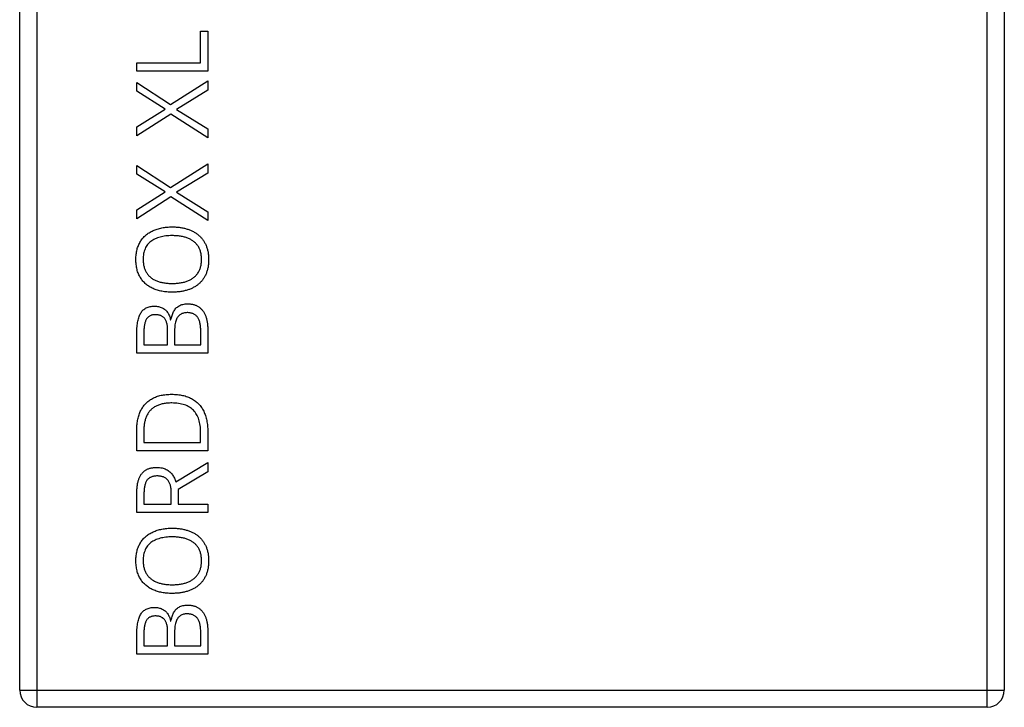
# Model space of a CAD drawing. Header units: millimetres. Extents: x -138 to 5612, y -1401 to 2631.
# Tile 4 of 120: x 312 to 600, y -1401 to -1200. Entities that reach past the tile are written whole.
import ezdxf

# ---------------------------------------------------------------- set-up
doc = ezdxf.new("R2010")
doc.units = ezdxf.units.MM

msp = doc.modelspace()

# ---------------------------------------------------------------- linework, layer by layer
at = {"color": 7, "linetype": 'Continuous', "lineweight": 25}
for p, q in [((316.86, -930.65), (316.86, -1400.65)), ((594.86, -1400.65), (594.86, -930.65)), ((311.86, -1395.65), (311.86, -935.65)), ((599.86, -935.65), (599.86, -1395.65)), ((364.7, -1203.02), (366.86, -1203.02)), ((364.7, -1212.24), (364.7, -1203.02)), ((366.86, -1203.02), (366.86, -1214.65)), ((346.12, -1212.24), (364.7, -1212.24)), ((346.12, -1214.65), (346.12, -1212.24)), ((366.86, -1214.65), (346.12, -1214.65)), ((346.12, -1217.99), (356, -1224.41)), ((346.12, -1220.54), (346.12, -1217.99)), ((356, -1224.41), (366.86, -1217.49)), ((366.86, -1217.49), (366.86, -1220.23)), ((354.39, -1225.75), (346.12, -1220.54)), ((366.86, -1220.23), (357.72, -1225.84)), ((346.12, -1230.94), (354.39, -1225.75)), ((357.72, -1225.84), (366.86, -1231.54)), ((356.05, -1227.19), (346.12, -1233.62)), ((366.86, -1234.11), (356.05, -1227.19)), ((346.12, -1233.62), (346.12, -1230.94)), ((366.86, -1231.54), (366.86, -1234.11)), ((346.12, -1244.78), (346.12, -1242.23)), ((346.12, -1242.23), (356, -1248.65)), ((356, -1248.65), (366.86, -1241.73)), ((366.86, -1241.73), (366.86, -1244.47)), ((354.39, -1249.99), (346.12, -1244.78)), ((366.86, -1244.47), (357.72, -1250.08)), ((346.12, -1255.18), (354.39, -1249.99)), ((356.05, -1251.43), (346.12, -1257.86)), ((366.86, -1258.35), (356.05, -1251.43)), ((357.72, -1250.08), (366.86, -1255.78)), ((346.12, -1257.86), (346.12, -1255.18)), ((366.86, -1255.78), (366.86, -1258.35)), ((355.97, -1287.35), (356.11, -1287.35)), ((366.86, -1289.92), (366.86, -1297.07)), ((346.12, -1297.07), (346.12, -1291.19)), ((348.18, -1291.08), (348.18, -1294.65)), ((355.13, -1294.65), (355.13, -1290.68)), ((357.16, -1290.55), (357.16, -1294.65)), ((364.8, -1294.65), (364.8, -1290.33)), ((348.18, -1294.65), (355.13, -1294.65)), ((357.16, -1294.65), (364.8, -1294.65)), ((366.86, -1297.07), (346.12, -1297.07)), ((346.12, -1325.62), (346.12, -1319.36)), ((348.18, -1319.72), (348.18, -1323.2)), ((364.78, -1323.2), (364.78, -1320.26)), ((366.86, -1319.98), (366.86, -1325.62)), ((348.18, -1323.2), (364.78, -1323.2)), ((366.86, -1325.62), (346.12, -1325.62)), ((357.57, -1334.73), (366.86, -1329.03)), ((366.86, -1329.03), (366.86, -1331.85)), ((366.86, -1331.85), (358.24, -1336.93)), ((346.12, -1343.66), (346.12, -1338.05)), ((348.2, -1338.2), (348.2, -1341.25)), ((356.19, -1341.25), (356.19, -1337.95)), ((358.24, -1336.93), (358.24, -1341.25)), ((348.2, -1341.25), (356.19, -1341.25)), ((358.24, -1341.25), (366.86, -1341.25)), ((366.86, -1341.25), (366.86, -1343.66)), ((366.86, -1343.66), (346.12, -1343.66)), ((355.97, -1375.42), (356.11, -1375.42)), ((346.12, -1385.14), (346.12, -1379.26)), ((348.18, -1379.15), (348.18, -1382.72)), ((355.13, -1382.72), (355.13, -1378.75)), ((357.16, -1378.62), (357.16, -1382.72)), ((364.8, -1382.72), (364.8, -1378.41)), ((366.86, -1377.99), (366.86, -1385.14)), ((366.86, -1385.14), (346.12, -1385.14)), ((348.18, -1382.72), (355.13, -1382.72)), ((357.16, -1382.72), (364.8, -1382.72)), ((311.86, -1395.65), (599.86, -1395.65)), ((594.86, -1400.65), (316.86, -1400.65))]:
    msp.add_line(p, q, dxfattribs=at)
for centre, start, end in [((316.86, -1395.65), 180, 270), ((594.86, -1395.65), 270, 0)]:
    msp.add_arc(centre, 5, start, end, dxfattribs=at)
for points, knots in [([(345.85, -1269.68), (345.85, -1269.43), (345.86, -1268.93), (345.93, -1268.21), (346.02, -1267.51), (346.17, -1266.84), (346.35, -1266.21), (346.58, -1265.6), (346.85, -1265.03), (347.15, -1264.49), (347.5, -1263.97), (347.88, -1263.49), (348.29, -1263.04), (348.74, -1262.63), (349.22, -1262.24), (349.73, -1261.89), (350.28, -1261.57), (350.86, -1261.29), (351.47, -1261.03), (352.11, -1260.81), (352.77, -1260.62), (353.46, -1260.47), (354.18, -1260.35), (354.92, -1260.26), (355.69, -1260.21), (356.21, -1260.21), (356.48, -1260.2)], [0, 0, 0, 0, 0.046917, 0.091903, 0.135346, 0.177456, 0.218435, 0.258262, 0.297315, 0.335934, 0.374019, 0.411863, 0.449668, 0.487281, 0.525287, 0.56388, 0.602891, 0.642975, 0.683963, 0.725573, 0.768127, 0.811875, 0.856809, 0.902961, 0.950745, 1, 1, 1, 1]), ([(356.48, -1260.2), (356.87, -1260.21), (357.63, -1260.22), (358.75, -1260.34), (359.81, -1260.53), (360.82, -1260.8), (361.77, -1261.14), (362.65, -1261.56), (363.46, -1262.05), (364.2, -1262.61), (364.87, -1263.25), (365.46, -1263.96), (365.96, -1264.75), (366.38, -1265.61), (366.72, -1266.53), (366.96, -1267.53), (367.1, -1268.61), (367.12, -1269.34), (367.13, -1269.72)], [0, 0, 0, 0, 0.072324, 0.141328, 0.207936, 0.272271, 0.334451, 0.39435, 0.452678, 0.50999, 0.56663, 0.623328, 0.680743, 0.739351, 0.799977, 0.863359, 0.929736, 1, 1, 1, 1]), ([(356.48, -1262.75), (356.15, -1262.75), (355.52, -1262.76), (354.6, -1262.84), (353.74, -1262.97), (352.93, -1263.16), (352.17, -1263.39), (351.47, -1263.68), (350.82, -1264.02), (350.23, -1264.42), (349.69, -1264.87), (349.23, -1265.38), (348.84, -1265.95), (348.53, -1266.59), (348.28, -1267.28), (348.1, -1268.03), (347.99, -1268.83), (347.98, -1269.39), (347.98, -1269.68)], [0, 0, 0, 0, 0.0777, 0.151281, 0.220996, 0.28723, 0.350295, 0.410743, 0.469251, 0.525953, 0.581281, 0.636041, 0.690696, 0.746786, 0.805075, 0.866244, 0.931016, 1, 1, 1, 1]), ([(365.04, -1269.72), (365.04, -1269.53), (365.03, -1269.14), (364.98, -1268.58), (364.9, -1268.04), (364.79, -1267.53), (364.64, -1267.05), (364.46, -1266.59), (364.24, -1266.17), (364, -1265.76), (363.72, -1265.39), (363.42, -1265.04), (363.09, -1264.72), (362.73, -1264.42), (362.34, -1264.15), (361.93, -1263.9), (361.49, -1263.68), (361.02, -1263.48), (360.53, -1263.31), (360.02, -1263.16), (359.48, -1263.04), (358.92, -1262.93), (358.34, -1262.85), (357.74, -1262.79), (357.12, -1262.76), (356.69, -1262.75), (356.48, -1262.75)], [0, 0, 0, 0, 0.0468403, 0.0918342, 0.1347804, 0.1762425, 0.2161247, 0.2550014, 0.2928416, 0.3300664, 0.3669244, 0.4034194, 0.440075, 0.476901, 0.5145738, 0.55283, 0.5917168, 0.63203, 0.6734921, 0.715712, 0.75968, 0.8046104, 0.8511981, 0.8989184, 0.9488213, 1, 1, 1, 1]), ([(356.45, -1279.28), (356.19, -1279.28), (355.68, -1279.27), (354.92, -1279.22), (354.19, -1279.14), (353.48, -1279.03), (352.8, -1278.88), (352.14, -1278.7), (351.51, -1278.48), (350.89, -1278.24), (350.32, -1277.96), (349.76, -1277.65), (349.25, -1277.3), (348.77, -1276.91), (348.32, -1276.5), (347.9, -1276.05), (347.52, -1275.56), (347.17, -1275.04), (346.86, -1274.49), (346.59, -1273.9), (346.35, -1273.28), (346.17, -1272.63), (346.02, -1271.94), (345.93, -1271.21), (345.86, -1270.46), (345.85, -1269.94), (345.85, -1269.68)], [0, 0, 0, 0, 0.047877, 0.094552, 0.139839, 0.183864, 0.226746, 0.268614, 0.309851, 0.350257, 0.389948, 0.428651, 0.466829, 0.50457, 0.542111, 0.579652, 0.617595, 0.655987, 0.694915, 0.734508, 0.775117, 0.817054, 0.860189, 0.904866, 0.9516, 1, 1, 1, 1]), ([(347.98, -1269.68), (347.98, -1269.88), (347.99, -1270.26), (348.03, -1270.83), (348.11, -1271.36), (348.23, -1271.88), (348.37, -1272.36), (348.55, -1272.82), (348.76, -1273.25), (349, -1273.66), (349.27, -1274.04), (349.57, -1274.39), (349.9, -1274.72), (350.26, -1275.02), (350.63, -1275.31), (351.04, -1275.56), (351.48, -1275.79), (351.94, -1275.99), (352.43, -1276.16), (352.94, -1276.32), (353.47, -1276.45), (354.03, -1276.55), (354.61, -1276.64), (355.21, -1276.7), (355.84, -1276.73), (356.26, -1276.73), (356.48, -1276.74)], [0, 0, 0, 0, 0.0467965, 0.0917198, 0.1346259, 0.1763754, 0.2165399, 0.255258, 0.2935134, 0.3308174, 0.3677166, 0.4044657, 0.4413225, 0.4780717, 0.5155607, 0.5533862, 0.5922439, 0.6323444, 0.6735651, 0.7158421, 0.7595218, 0.8044103, 0.8506706, 0.8986788, 0.9485351, 1, 1, 1, 1]), ([(367.13, -1269.72), (367.12, -1270.11), (367.1, -1270.87), (366.96, -1271.96), (366.72, -1272.98), (366.38, -1273.93), (365.96, -1274.79), (365.45, -1275.58), (364.86, -1276.3), (364.19, -1276.93), (363.45, -1277.49), (362.63, -1277.97), (361.75, -1278.38), (360.8, -1278.71), (359.79, -1278.96), (358.72, -1279.15), (357.6, -1279.26), (356.84, -1279.27), (356.45, -1279.28)], [0, 0, 0, 0, 0.0716661, 0.1391969, 0.2032188, 0.2644659, 0.3231991, 0.3806397, 0.4370093, 0.4933307, 0.5502048, 0.6081528, 0.6677188, 0.7293667, 0.7933839, 0.8595162, 0.9283525, 1, 1, 1, 1]), ([(356.48, -1276.74), (356.69, -1276.73), (357.12, -1276.73), (357.74, -1276.7), (358.34, -1276.64), (358.92, -1276.55), (359.48, -1276.45), (360.02, -1276.32), (360.53, -1276.17), (361.02, -1275.99), (361.49, -1275.79), (361.93, -1275.57), (362.34, -1275.31), (362.73, -1275.04), (363.09, -1274.74), (363.42, -1274.41), (363.72, -1274.06), (364, -1273.68), (364.24, -1273.27), (364.46, -1272.85), (364.64, -1272.39), (364.79, -1271.91), (364.9, -1271.4), (364.98, -1270.86), (365.03, -1270.3), (365.04, -1269.92), (365.04, -1269.72)], [0, 0, 0, 0, 0.051101, 0.100928, 0.148576, 0.195139, 0.240002, 0.28398, 0.326136, 0.367647, 0.40803, 0.447008, 0.485379, 0.523189, 0.560172, 0.596772, 0.633716, 0.670518, 0.707971, 0.746052, 0.78487, 0.824692, 0.866091, 0.908972, 0.953565, 1, 1, 1, 1]), ([(346.12, -1291.19), (346.12, -1290.87), (346.12, -1290.27), (346.19, -1289.38), (346.27, -1288.56), (346.4, -1287.8), (346.56, -1287.09), (346.77, -1286.45), (347, -1285.86), (347.28, -1285.34), (347.6, -1284.87), (347.98, -1284.47), (348.41, -1284.13), (348.89, -1283.85), (349.42, -1283.64), (350, -1283.48), (350.64, -1283.39), (351.07, -1283.38), (351.3, -1283.37)], [0, 0, 0, 0, 0.087957, 0.170586, 0.247586, 0.319682, 0.38701, 0.44971, 0.50818, 0.563329, 0.615497, 0.666605, 0.716882, 0.768259, 0.821115, 0.877207, 0.936339, 1, 1, 1, 1]), ([(351.3, -1283.37), (351.5, -1283.38), (351.89, -1283.39), (352.46, -1283.47), (352.99, -1283.62), (353.49, -1283.83), (353.96, -1284.08), (354.39, -1284.4), (354.77, -1284.76), (355.11, -1285.18), (355.4, -1285.65), (355.64, -1286.17), (355.84, -1286.74), (355.92, -1287.14), (355.97, -1287.35)], [0, 0, 0, 0, 0.088334, 0.173108, 0.254932, 0.335221, 0.413923, 0.492267, 0.570157, 0.649314, 0.731093, 0.815617, 0.905449, 1, 1, 1, 1]), ([(356.11, -1287.35), (356.15, -1287.13), (356.23, -1286.7), (356.4, -1286.07), (356.61, -1285.49), (356.87, -1284.94), (357.18, -1284.44), (357.55, -1283.99), (357.98, -1283.61), (358.45, -1283.27), (359, -1283.01), (359.62, -1282.82), (360.3, -1282.71), (360.77, -1282.7), (361.02, -1282.69)], [0, 0, 0, 0, 0.089511, 0.175513, 0.258428, 0.338338, 0.416337, 0.492699, 0.568416, 0.645308, 0.724954, 0.809975, 0.900751, 1, 1, 1, 1]), ([(361.02, -1282.69), (361.18, -1282.69), (361.48, -1282.7), (361.93, -1282.74), (362.35, -1282.81), (362.76, -1282.91), (363.16, -1283.03), (363.53, -1283.19), (363.88, -1283.37), (364.33, -1283.64), (364.85, -1284.05), (365.38, -1284.64), (365.84, -1285.32), (366.21, -1286.1), (366.5, -1286.94), (366.7, -1287.87), (366.83, -1288.87), (366.85, -1289.57), (366.86, -1289.92)], [0, 0, 0, 0, 0.044042, 0.086654, 0.127646, 0.167545, 0.206534, 0.244741, 0.282509, 0.320056, 0.394688, 0.469479, 0.546739, 0.627649, 0.712834, 0.802651, 0.898263, 1, 1, 1, 1]), ([(351.57, -1285.87), (351.42, -1285.88), (351.14, -1285.89), (350.73, -1285.94), (350.36, -1286.04), (350.01, -1286.17), (349.71, -1286.36), (349.42, -1286.57), (349.17, -1286.83), (348.96, -1287.12), (348.77, -1287.46), (348.61, -1287.84), (348.47, -1288.27), (348.37, -1288.74), (348.28, -1289.26), (348.22, -1289.82), (348.18, -1290.43), (348.18, -1290.86), (348.18, -1291.08)], [0, 0, 0, 0, 0.061122, 0.118543, 0.17318, 0.224802, 0.274721, 0.323799, 0.3741, 0.424957, 0.478555, 0.53646, 0.59944, 0.66759, 0.74155, 0.821408, 0.907518, 1, 1, 1, 1]), ([(355.13, -1290.68), (355.13, -1290.46), (355.13, -1290.04), (355.08, -1289.44), (355.01, -1288.89), (354.91, -1288.4), (354.79, -1287.95), (354.63, -1287.56), (354.45, -1287.21), (354.23, -1286.92), (353.99, -1286.67), (353.72, -1286.46), (353.42, -1286.28), (353.1, -1286.13), (352.76, -1286.01), (352.38, -1285.94), (351.98, -1285.88), (351.71, -1285.88), (351.57, -1285.87)], [0, 0, 0, 0, 0.094774, 0.181798, 0.261948, 0.335562, 0.40232, 0.463508, 0.51986, 0.571823, 0.621537, 0.671089, 0.721311, 0.772462, 0.825239, 0.880276, 0.938207, 1, 1, 1, 1]), ([(360.85, -1285.26), (360.66, -1285.27), (360.3, -1285.28), (359.78, -1285.38), (359.3, -1285.55), (358.86, -1285.77), (358.46, -1286.08), (358.12, -1286.46), (357.82, -1286.93), (357.58, -1287.48), (357.39, -1288.11), (357.25, -1288.84), (357.18, -1289.66), (357.17, -1290.24), (357.16, -1290.55)], [0, 0, 0, 0, 0.0763376, 0.1474665, 0.2159552, 0.2825854, 0.3491663, 0.4185383, 0.4927567, 0.5732693, 0.6624444, 0.7627859, 0.8750366, 1, 1, 1, 1]), ([(364.8, -1290.33), (364.8, -1290.11), (364.79, -1289.68), (364.74, -1289.07), (364.65, -1288.5), (364.55, -1287.98), (364.39, -1287.51), (364.21, -1287.1), (364, -1286.73), (363.74, -1286.42), (363.46, -1286.14), (363.15, -1285.91), (362.83, -1285.71), (362.48, -1285.54), (362.1, -1285.42), (361.7, -1285.33), (361.28, -1285.27), (360.99, -1285.27), (360.85, -1285.26)], [0, 0, 0, 0, 0.0905024, 0.174957, 0.2525375, 0.3246463, 0.3909215, 0.4524345, 0.5101808, 0.5647328, 0.6173762, 0.6696068, 0.7212631, 0.7737754, 0.8273755, 0.882656, 0.9398317, 1, 1, 1, 1]), ([(346.12, -1319.36), (346.12, -1319.1), (346.13, -1318.59), (346.18, -1317.83), (346.27, -1317.11), (346.4, -1316.41), (346.56, -1315.74), (346.76, -1315.1), (346.99, -1314.49), (347.26, -1313.9), (347.57, -1313.35), (347.91, -1312.82), (348.29, -1312.33), (348.7, -1311.87), (349.14, -1311.44), (349.62, -1311.05), (350.14, -1310.69), (350.69, -1310.36), (351.28, -1310.07), (351.89, -1309.82), (352.54, -1309.6), (353.23, -1309.43), (353.95, -1309.29), (354.7, -1309.2), (355.48, -1309.14), (356.02, -1309.13), (356.29, -1309.13)], [0, 0, 0, 0, 0.047452, 0.093219, 0.137685, 0.180943, 0.222615, 0.263414, 0.303514, 0.342755, 0.381436, 0.419417, 0.457114, 0.494702, 0.532062, 0.56979, 0.60813, 0.647007, 0.686572, 0.727287, 0.768888, 0.811989, 0.856396, 0.902422, 0.950235, 1, 1, 1, 1]), ([(356.29, -1309.13), (356.58, -1309.13), (357.14, -1309.14), (357.96, -1309.2), (358.74, -1309.3), (359.5, -1309.44), (360.21, -1309.62), (360.89, -1309.84), (361.53, -1310.1), (362.14, -1310.4), (362.71, -1310.74), (363.24, -1311.11), (363.74, -1311.52), (364.2, -1311.96), (364.63, -1312.45), (365.01, -1312.96), (365.36, -1313.52), (365.68, -1314.11), (365.96, -1314.73), (366.2, -1315.39), (366.4, -1316.07), (366.57, -1316.79), (366.7, -1317.54), (366.79, -1318.33), (366.85, -1319.14), (366.85, -1319.7), (366.86, -1319.98)], [0, 0, 0, 0, 0.049673, 0.097263, 0.142916, 0.187223, 0.229672, 0.270857, 0.310817, 0.349899, 0.388098, 0.425849, 0.463032, 0.499874, 0.536788, 0.574178, 0.611928, 0.65059, 0.690036, 0.730237, 0.77167, 0.814182, 0.858122, 0.903715, 0.951062, 1, 1, 1, 1]), ([(356.37, -1311.67), (356.15, -1311.67), (355.7, -1311.68), (355.05, -1311.73), (354.42, -1311.79), (353.83, -1311.89), (353.27, -1312.03), (352.74, -1312.18), (352.23, -1312.37), (351.76, -1312.59), (351.32, -1312.84), (350.91, -1313.11), (350.53, -1313.42), (350.17, -1313.74), (349.85, -1314.1), (349.55, -1314.48), (349.29, -1314.89), (349.05, -1315.33), (348.85, -1315.79), (348.66, -1316.28), (348.51, -1316.79), (348.39, -1317.33), (348.3, -1317.89), (348.22, -1318.48), (348.18, -1319.09), (348.18, -1319.51), (348.18, -1319.72)], [0, 0, 0, 0, 0.051754, 0.101389, 0.148973, 0.194659, 0.23828, 0.280317, 0.320954, 0.360397, 0.398433, 0.435995, 0.47281, 0.509208, 0.545843, 0.582262, 0.619207, 0.656936, 0.6954, 0.734617, 0.775247, 0.816857, 0.860285, 0.905014, 0.951759, 1, 1, 1, 1]), ([(364.78, -1320.26), (364.77, -1319.92), (364.76, -1319.25), (364.67, -1318.27), (364.5, -1317.36), (364.28, -1316.52), (363.97, -1315.74), (363.61, -1315.03), (363.18, -1314.39), (362.68, -1313.81), (362.12, -1313.3), (361.49, -1312.86), (360.79, -1312.5), (360.03, -1312.19), (359.21, -1311.96), (358.32, -1311.79), (357.37, -1311.69), (356.71, -1311.68), (356.37, -1311.67)], [0, 0, 0, 0, 0.075438, 0.146302, 0.213058, 0.276296, 0.336215, 0.393828, 0.449452, 0.504416, 0.559098, 0.614565, 0.671236, 0.730131, 0.792063, 0.85732, 0.926392, 1, 1, 1, 1]), ([(346.12, -1338.05), (346.12, -1337.84), (346.12, -1337.44), (346.15, -1336.84), (346.2, -1336.27), (346.27, -1335.73), (346.36, -1335.21), (346.46, -1334.72), (346.6, -1334.26), (346.74, -1333.83), (346.91, -1333.43), (347.1, -1333.05), (347.31, -1332.7), (347.54, -1332.37), (347.8, -1332.07), (348.06, -1331.79), (348.36, -1331.55), (348.67, -1331.33), (349.01, -1331.14), (349.37, -1330.97), (349.75, -1330.83), (350.15, -1330.71), (350.58, -1330.63), (351.03, -1330.56), (351.5, -1330.52), (351.82, -1330.51), (351.98, -1330.51)], [0, 0, 0, 0, 0.057267, 0.111906, 0.163992, 0.213997, 0.261572, 0.307176, 0.350727, 0.39217, 0.432138, 0.470809, 0.508047, 0.544726, 0.580158, 0.615214, 0.650151, 0.684909, 0.720374, 0.756477, 0.793316, 0.831379, 0.871024, 0.912222, 0.955021, 1, 1, 1, 1]), ([(351.98, -1330.51), (352.24, -1330.52), (352.75, -1330.53), (353.48, -1330.64), (354.14, -1330.83), (354.73, -1331.09), (355.26, -1331.42), (355.74, -1331.78), (356.16, -1332.2), (356.52, -1332.66), (356.84, -1333.16), (357.13, -1333.66), (357.37, -1334.19), (357.5, -1334.55), (357.57, -1334.73)], [0, 0, 0, 0, 0.1048512, 0.2017578, 0.2916708, 0.3764588, 0.4579547, 0.5369601, 0.6153504, 0.6930428, 0.7702985, 0.8476205, 0.9236473, 1, 1, 1, 1]), ([(352.09, -1333.01), (351.92, -1333.02), (351.59, -1333.02), (351.12, -1333.08), (350.68, -1333.18), (350.28, -1333.32), (349.93, -1333.5), (349.6, -1333.72), (349.32, -1333.98), (349.08, -1334.28), (348.87, -1334.63), (348.69, -1335.01), (348.54, -1335.44), (348.42, -1335.91), (348.32, -1336.42), (348.25, -1336.97), (348.21, -1337.57), (348.21, -1337.98), (348.2, -1338.2)], [0, 0, 0, 0, 0.068249, 0.132417, 0.191893, 0.247506, 0.301189, 0.353085, 0.403733, 0.455045, 0.508396, 0.564608, 0.625035, 0.689689, 0.759654, 0.834099, 0.914323, 1, 1, 1, 1]), ([(356.19, -1337.95), (356.19, -1337.75), (356.18, -1337.35), (356.14, -1336.78), (356.05, -1336.25), (355.94, -1335.76), (355.8, -1335.3), (355.62, -1334.9), (355.41, -1334.53), (355.16, -1334.21), (354.89, -1333.92), (354.58, -1333.68), (354.24, -1333.47), (353.87, -1333.3), (353.47, -1333.17), (353.03, -1333.08), (352.57, -1333.02), (352.26, -1333.01), (352.09, -1333.01)], [0, 0, 0, 0, 0.083552, 0.161606, 0.234587, 0.30272, 0.366401, 0.427098, 0.484006, 0.538696, 0.592097, 0.645434, 0.699101, 0.753878, 0.811044, 0.870735, 0.933602, 1, 1, 1, 1]), ([(345.85, -1357.75), (345.85, -1357.5), (345.86, -1357), (345.93, -1356.28), (346.02, -1355.58), (346.17, -1354.92), (346.35, -1354.28), (346.58, -1353.68), (346.85, -1353.1), (347.15, -1352.56), (347.5, -1352.05), (347.88, -1351.57), (348.29, -1351.11), (348.74, -1350.7), (349.22, -1350.32), (349.73, -1349.96), (350.28, -1349.64), (350.86, -1349.36), (351.47, -1349.1), (352.11, -1348.88), (352.77, -1348.69), (353.46, -1348.54), (354.18, -1348.42), (354.92, -1348.34), (355.69, -1348.28), (356.21, -1348.28), (356.48, -1348.27)], [0, 0, 0, 0, 0.046917, 0.091903, 0.135346, 0.177456, 0.218435, 0.258262, 0.297315, 0.335934, 0.374019, 0.411863, 0.449668, 0.487281, 0.525287, 0.56388, 0.602891, 0.642975, 0.683963, 0.725573, 0.768127, 0.811875, 0.856809, 0.902961, 0.950745, 1, 1, 1, 1]), ([(356.48, -1348.27), (356.87, -1348.28), (357.63, -1348.3), (358.75, -1348.41), (359.81, -1348.6), (360.82, -1348.87), (361.77, -1349.21), (362.65, -1349.63), (363.46, -1350.12), (364.2, -1350.68), (364.87, -1351.32), (365.46, -1352.03), (365.96, -1352.82), (366.38, -1353.68), (366.72, -1354.6), (366.96, -1355.61), (367.1, -1356.68), (367.12, -1357.41), (367.13, -1357.79)], [0, 0, 0, 0, 0.072324, 0.141328, 0.207936, 0.272271, 0.334451, 0.39435, 0.452678, 0.50999, 0.56663, 0.623328, 0.680743, 0.739351, 0.799977, 0.863359, 0.929736, 1, 1, 1, 1]), ([(356.48, -1350.82), (356.15, -1350.83), (355.52, -1350.83), (354.6, -1350.92), (353.74, -1351.04), (352.93, -1351.23), (352.17, -1351.46), (351.47, -1351.76), (350.82, -1352.09), (350.23, -1352.49), (349.69, -1352.94), (349.23, -1353.45), (348.84, -1354.02), (348.53, -1354.66), (348.28, -1355.35), (348.1, -1356.1), (347.99, -1356.91), (347.98, -1357.46), (347.98, -1357.75)], [0, 0, 0, 0, 0.0777, 0.151281, 0.220996, 0.28723, 0.350295, 0.410743, 0.469251, 0.525953, 0.581281, 0.636041, 0.690696, 0.746786, 0.805075, 0.866244, 0.931016, 1, 1, 1, 1]), ([(365.04, -1357.79), (365.04, -1357.6), (365.03, -1357.21), (364.98, -1356.65), (364.9, -1356.11), (364.79, -1355.6), (364.64, -1355.12), (364.46, -1354.66), (364.24, -1354.24), (364, -1353.84), (363.72, -1353.46), (363.42, -1353.12), (363.09, -1352.79), (362.73, -1352.49), (362.34, -1352.22), (361.93, -1351.97), (361.49, -1351.75), (361.02, -1351.55), (360.53, -1351.39), (360.02, -1351.23), (359.48, -1351.11), (358.92, -1351), (358.34, -1350.92), (357.74, -1350.86), (357.12, -1350.83), (356.69, -1350.82), (356.48, -1350.82)], [0, 0, 0, 0, 0.04684, 0.091834, 0.13478, 0.176242, 0.216125, 0.255001, 0.292842, 0.330066, 0.366924, 0.403419, 0.440075, 0.476901, 0.514574, 0.55283, 0.591717, 0.63203, 0.673492, 0.715712, 0.75968, 0.80461, 0.851198, 0.898918, 0.948821, 1, 1, 1, 1]), ([(356.45, -1367.35), (356.19, -1367.35), (355.68, -1367.34), (354.92, -1367.29), (354.19, -1367.21), (353.48, -1367.1), (352.8, -1366.95), (352.14, -1366.77), (351.51, -1366.55), (350.89, -1366.31), (350.32, -1366.03), (349.76, -1365.72), (349.25, -1365.37), (348.77, -1364.98), (348.32, -1364.57), (347.9, -1364.12), (347.52, -1363.63), (347.17, -1363.12), (346.86, -1362.56), (346.59, -1361.97), (346.35, -1361.36), (346.17, -1360.7), (346.02, -1360.01), (345.93, -1359.29), (345.86, -1358.53), (345.85, -1358.01), (345.85, -1357.75)], [0, 0, 0, 0, 0.047877, 0.094552, 0.139839, 0.183864, 0.226746, 0.268614, 0.309851, 0.350257, 0.389948, 0.428651, 0.466829, 0.50457, 0.542111, 0.579652, 0.617595, 0.655987, 0.694915, 0.734508, 0.775117, 0.817054, 0.860189, 0.904866, 0.9516, 1, 1, 1, 1]), ([(347.98, -1357.75), (347.98, -1357.95), (347.99, -1358.33), (348.03, -1358.9), (348.11, -1359.44), (348.23, -1359.95), (348.37, -1360.43), (348.55, -1360.89), (348.76, -1361.32), (349, -1361.73), (349.27, -1362.11), (349.57, -1362.47), (349.9, -1362.79), (350.26, -1363.09), (350.63, -1363.38), (351.04, -1363.63), (351.48, -1363.86), (351.94, -1364.06), (352.43, -1364.23), (352.94, -1364.39), (353.47, -1364.52), (354.03, -1364.62), (354.61, -1364.71), (355.21, -1364.77), (355.84, -1364.8), (356.26, -1364.81), (356.48, -1364.81)], [0, 0, 0, 0, 0.0467965, 0.0917198, 0.1346259, 0.1763754, 0.2165399, 0.255258, 0.2935134, 0.3308174, 0.3677166, 0.4044657, 0.4413225, 0.4780717, 0.5155607, 0.5533862, 0.5922439, 0.6323444, 0.6735651, 0.7158421, 0.7595218, 0.8044103, 0.8506706, 0.8986788, 0.9485351, 1, 1, 1, 1]), ([(367.13, -1357.79), (367.12, -1358.18), (367.1, -1358.94), (366.96, -1360.03), (366.72, -1361.06), (366.38, -1362), (365.96, -1362.86), (365.45, -1363.65), (364.86, -1364.37), (364.19, -1365), (363.45, -1365.56), (362.63, -1366.04), (361.75, -1366.45), (360.8, -1366.78), (359.79, -1367.03), (358.72, -1367.22), (357.6, -1367.33), (356.84, -1367.34), (356.45, -1367.35)], [0, 0, 0, 0, 0.071666, 0.139197, 0.203219, 0.264466, 0.323199, 0.38064, 0.437009, 0.493331, 0.550205, 0.608153, 0.667719, 0.729367, 0.793384, 0.859516, 0.928353, 1, 1, 1, 1]), ([(356.48, -1364.81), (356.69, -1364.81), (357.12, -1364.8), (357.74, -1364.77), (358.34, -1364.71), (358.92, -1364.63), (359.48, -1364.52), (360.02, -1364.39), (360.53, -1364.24), (361.02, -1364.06), (361.49, -1363.86), (361.93, -1363.64), (362.34, -1363.38), (362.73, -1363.11), (363.09, -1362.81), (363.42, -1362.48), (363.72, -1362.13), (364, -1361.75), (364.24, -1361.35), (364.46, -1360.92), (364.64, -1360.46), (364.79, -1359.98), (364.9, -1359.47), (364.98, -1358.93), (365.03, -1358.37), (365.04, -1357.99), (365.04, -1357.79)], [0, 0, 0, 0, 0.051101, 0.100928, 0.148576, 0.195139, 0.240002, 0.28398, 0.326136, 0.367647, 0.40803, 0.447008, 0.485379, 0.523189, 0.560172, 0.596772, 0.633716, 0.670518, 0.707971, 0.746052, 0.78487, 0.824692, 0.866091, 0.908972, 0.953565, 1, 1, 1, 1]), ([(356.11, -1375.42), (356.15, -1375.2), (356.23, -1374.77), (356.4, -1374.14), (356.61, -1373.56), (356.87, -1373.01), (357.18, -1372.51), (357.55, -1372.06), (357.98, -1371.68), (358.45, -1371.34), (359, -1371.08), (359.62, -1370.89), (360.3, -1370.78), (360.77, -1370.77), (361.02, -1370.76)], [0, 0, 0, 0, 0.089511, 0.175513, 0.258428, 0.338338, 0.416337, 0.492699, 0.568416, 0.645308, 0.724954, 0.809975, 0.900751, 1, 1, 1, 1]), ([(361.02, -1370.76), (361.18, -1370.77), (361.48, -1370.77), (361.93, -1370.81), (362.35, -1370.89), (362.76, -1370.98), (363.16, -1371.1), (363.53, -1371.26), (363.88, -1371.44), (364.33, -1371.72), (364.85, -1372.13), (365.38, -1372.72), (365.84, -1373.4), (366.21, -1374.17), (366.5, -1375.02), (366.7, -1375.95), (366.83, -1376.95), (366.85, -1377.64), (366.86, -1377.99)], [0, 0, 0, 0, 0.044042, 0.086654, 0.127646, 0.167545, 0.206534, 0.244741, 0.282509, 0.320056, 0.394688, 0.469479, 0.546739, 0.627649, 0.712834, 0.802651, 0.898263, 1, 1, 1, 1]), ([(346.12, -1379.26), (346.12, -1378.95), (346.12, -1378.34), (346.19, -1377.45), (346.27, -1376.63), (346.4, -1375.87), (346.56, -1375.16), (346.77, -1374.52), (347, -1373.93), (347.28, -1373.41), (347.6, -1372.94), (347.98, -1372.54), (348.41, -1372.2), (348.89, -1371.92), (349.42, -1371.71), (350, -1371.55), (350.64, -1371.46), (351.07, -1371.45), (351.3, -1371.45)], [0, 0, 0, 0, 0.087957, 0.170586, 0.247586, 0.319682, 0.38701, 0.44971, 0.50818, 0.563329, 0.615497, 0.666605, 0.716882, 0.768259, 0.821115, 0.877207, 0.936339, 1, 1, 1, 1]), ([(351.3, -1371.45), (351.5, -1371.45), (351.89, -1371.46), (352.46, -1371.55), (352.99, -1371.7), (353.49, -1371.9), (353.96, -1372.16), (354.39, -1372.47), (354.77, -1372.83), (355.11, -1373.25), (355.4, -1373.72), (355.64, -1374.24), (355.84, -1374.81), (355.92, -1375.22), (355.97, -1375.42)], [0, 0, 0, 0, 0.088334, 0.173108, 0.254932, 0.335221, 0.413923, 0.492267, 0.570157, 0.649314, 0.731093, 0.815617, 0.905449, 1, 1, 1, 1]), ([(360.85, -1373.34), (360.66, -1373.34), (360.3, -1373.35), (359.78, -1373.45), (359.3, -1373.62), (358.86, -1373.84), (358.46, -1374.15), (358.12, -1374.54), (357.82, -1375), (357.58, -1375.55), (357.39, -1376.18), (357.25, -1376.91), (357.18, -1377.73), (357.17, -1378.32), (357.16, -1378.62)], [0, 0, 0, 0, 0.076338, 0.147466, 0.215955, 0.282585, 0.349166, 0.418538, 0.492757, 0.573269, 0.662444, 0.762786, 0.875037, 1, 1, 1, 1]), ([(364.8, -1378.41), (364.8, -1378.18), (364.79, -1377.76), (364.74, -1377.14), (364.65, -1376.57), (364.55, -1376.05), (364.39, -1375.59), (364.21, -1375.17), (364, -1374.8), (363.74, -1374.49), (363.46, -1374.21), (363.15, -1373.98), (362.83, -1373.78), (362.48, -1373.61), (362.1, -1373.49), (361.7, -1373.4), (361.28, -1373.34), (360.99, -1373.34), (360.85, -1373.34)], [0, 0, 0, 0, 0.0905024, 0.174957, 0.2525375, 0.3246463, 0.3909215, 0.4524345, 0.5101808, 0.5647328, 0.6173762, 0.6696068, 0.7212631, 0.7737754, 0.8273755, 0.882656, 0.9398317, 1, 1, 1, 1]), ([(351.57, -1373.95), (351.42, -1373.95), (351.14, -1373.96), (350.73, -1374.01), (350.36, -1374.11), (350.01, -1374.25), (349.71, -1374.43), (349.42, -1374.64), (349.17, -1374.9), (348.96, -1375.19), (348.77, -1375.53), (348.61, -1375.91), (348.47, -1376.34), (348.37, -1376.81), (348.28, -1377.33), (348.22, -1377.9), (348.18, -1378.51), (348.18, -1378.93), (348.18, -1379.15)], [0, 0, 0, 0, 0.061122, 0.118543, 0.17318, 0.224802, 0.274721, 0.323799, 0.3741, 0.424957, 0.478555, 0.53646, 0.59944, 0.66759, 0.74155, 0.821408, 0.907518, 1, 1, 1, 1]), ([(355.13, -1378.75), (355.13, -1378.53), (355.13, -1378.11), (355.08, -1377.51), (355.01, -1376.96), (354.91, -1376.47), (354.79, -1376.02), (354.63, -1375.63), (354.45, -1375.28), (354.23, -1374.99), (353.99, -1374.75), (353.72, -1374.53), (353.42, -1374.35), (353.1, -1374.2), (352.76, -1374.08), (352.38, -1374.01), (351.98, -1373.95), (351.71, -1373.95), (351.57, -1373.95)], [0, 0, 0, 0, 0.094774, 0.181798, 0.261948, 0.335562, 0.40232, 0.463508, 0.51986, 0.571823, 0.621537, 0.671089, 0.721311, 0.772462, 0.825239, 0.880276, 0.938207, 1, 1, 1, 1])]:
    msp.add_open_spline(points, degree=3, knots=knots, dxfattribs=at)

doc.saveas('drawing.dxf')
